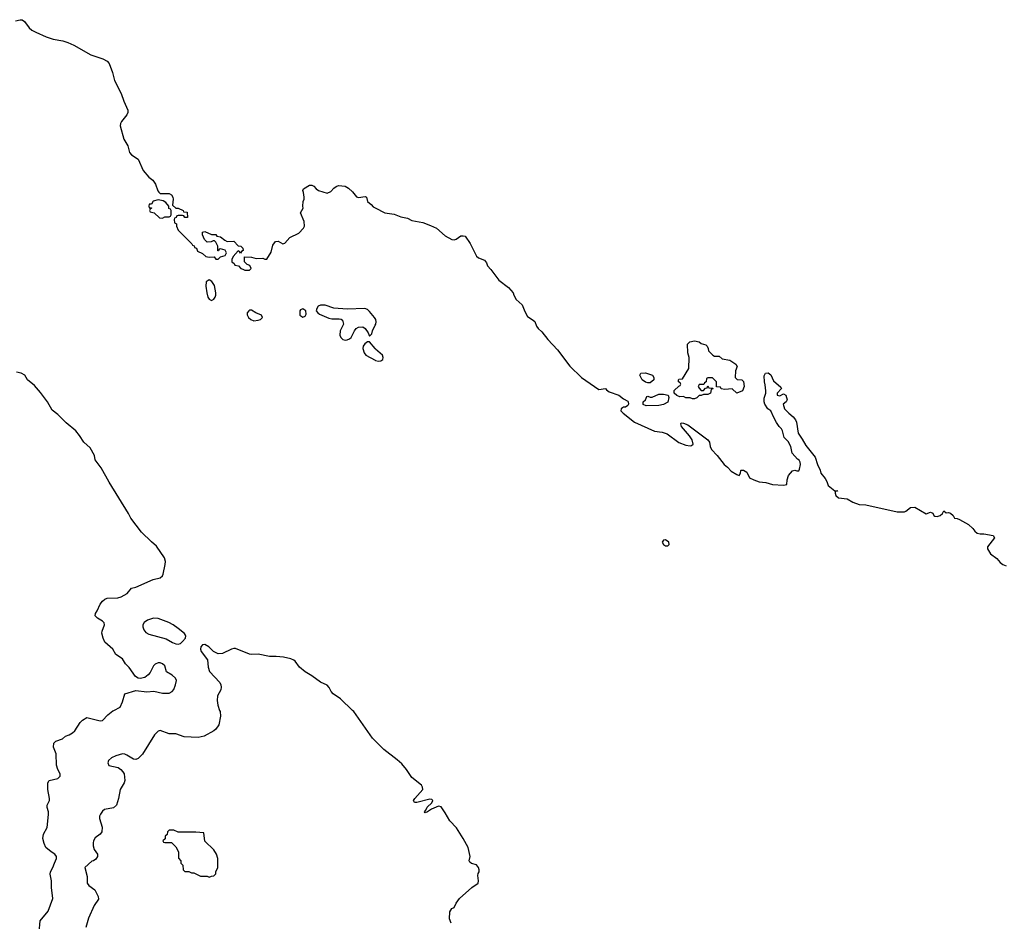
# Model space of a CAD drawing. Header units: inches. Extents: x 2221774 to 2440637, y 201306 to 357559.
# Tile 136 of 245: x 2326807 to 2335653, y 328107 to 336203. Entities that reach past the tile are written whole.
import ezdxf

# ---------------------------------------------------------------- set-up
doc = ezdxf.new("R2010")
doc.units = ezdxf.units.IN
doc.header["$MEASUREMENT"] = 0
for name, color, linetype in [('C3322', 7, 'Continuous'), ('C3323', 7, 'Continuous'), ('C3332', 7, 'Continuous'), ('C3333', 7, 'Continuous')]:
    doc.layers.add(name, color=color, linetype=linetype)

msp = doc.modelspace()

# ---------------------------------------------------------------- linework, layer by layer
at = {"layer": 'C3322', "color": 5, "elevation": 20}
for points in [[(2326980.9, 328010), (2326989.9, 328110.1), (2327062.1, 328197.9), (2327104.5, 328310), (2327093.3, 328410), (2327091.6, 328470), (2327080.5, 328530), (2327083.6, 328550), (2327105.1, 328590), (2327118.3, 328630), (2327138, 328670), (2327138.7, 328690), (2327121.3, 328710), (2327089.2, 328729.2), (2327042.2, 328770), (2327025.1, 328805.1), (2327013.8, 328850), (2327020.6, 328890), (2327052.9, 328950), (2327065.5, 329065.5), (2327065.5, 329090), (2327052.5, 329130), (2327054.7, 329150), (2327073.7, 329190), (2327075.8, 329210), (2327058, 329290), (2327059.6, 329350), (2327070, 329370.4), (2327149.2, 329390), (2327171.6, 329410), (2327169.6, 329430), (2327148.9, 329468.9), (2327137.7, 329510), (2327135.1, 329610), (2327111.3, 329670), (2327112.3, 329707.7), (2327130, 329722.8), (2327190, 329744.7), (2327218, 329770), (2327250, 329780.5), (2327281.3, 329798.7), (2327302, 329818), (2327350, 329891.5), (2327370, 329912.3), (2327410, 329936.5), (2327530, 329907.1), (2327550, 329909.2), (2327599.9, 329960.1), (2327643.9, 329996.1), (2327651.3, 330000)], [(2328602.9, 330000), (2328606.2, 329990), (2328610.3, 329950), (2328595.5, 329870), (2328570, 329832.6), (2328550, 329816.7), (2328462.6, 329770), (2328410, 329758.2), (2328283.1, 329763.1), (2328210, 329789.2), (2328150, 329789), (2328070, 329820.2), (2328050, 329815), (2328017.8, 329782.2), (2327910, 329608.7), (2327870, 329567.3), (2327850, 329558.5), (2327830, 329561.7), (2327770, 329598.9), (2327750, 329608), (2327730, 329609.7), (2327670, 329592.6), (2327630, 329574.7), (2327604.1, 329550), (2327598.6, 329530), (2327606.7, 329506.7), (2327690, 329488.2), (2327716.3, 329470), (2327733.4, 329450), (2327744, 329430), (2327751.4, 329370), (2327744.9, 329350), (2327708.8, 329290), (2327694, 329210), (2327676.5, 329150), (2327650, 329125), (2327569.2, 329110.8), (2327550, 329095.6), (2327532.4, 329070), (2327524.4, 329050), (2327524.9, 329030), (2327548.9, 328951.1), (2327544.7, 328910), (2327530, 328889.8), (2327484.3, 328855.7), (2327470.3, 328830), (2327466, 328810), (2327465.8, 328785.8), (2327474.8, 328750), (2327506, 328710), (2327506.8, 328690), (2327490, 328665.2), (2327470, 328649.4), (2327454, 328646), (2327390.6, 328590), (2327412.9, 328510), (2327413.1, 328450), (2327427.1, 328427.1), (2327480.5, 328390), (2327510.6, 328330), (2327513.7, 328306.3), (2327474.8, 328250), (2327426.2, 328133.8), (2327402, 328050)], [(2330000, 329726.2), (2329975.9, 329750), (2329807.3, 329990), (2329797, 330000)]]:
    msp.add_lwpolyline(points, dxfattribs=at)
at = {"layer": 'C3322', "color": 5, "elevation": 40}
msp.add_lwpolyline([(2328190, 328926), (2328150, 328926), (2328134, 328910), (2328132.7, 328887.3), (2328114, 328870), (2328112.7, 328847.3), (2328094, 328830), (2328098, 328818), (2328110, 328814), (2328170, 328814), (2328210, 328774), (2328232, 328730), (2328232.7, 328672.7), (2328254, 328650), (2328254, 328630), (2328272, 328610), (2328274, 328570), (2328290, 328554), (2328327.3, 328552.7), (2328350, 328542), (2328370, 328542), (2328430, 328512), (2328490, 328512), (2328510, 328502), (2328528.4, 328511.6), (2328550, 328514), (2328567.3, 328532.7), (2328568.4, 328551.6), (2328588, 328590), (2328586, 328670), (2328575.3, 328710), (2328550, 328748), (2328470, 328826), (2328462, 328902), (2328388.4, 328908.4), (2328230, 328906)], close=True, dxfattribs=at)
at = {"layer": 'C3323', "color": 5, "elevation": 20}
for points in [[(2326770, 336194), (2326810, 336203), (2326830, 336201.3), (2326850, 336188.2), (2326890.4, 336130), (2326915.5, 336110), (2326953, 336090), (2327043.8, 336050), (2327108.4, 336028.4), (2327192.7, 336012.7), (2327238.5, 335998.5), (2327293.6, 335973.6), (2327446.5, 335886.5), (2327552.1, 335852.1), (2327591.7, 335831.7), (2327609.6, 335809.6), (2327639.5, 335730), (2327657.4, 335657.4), (2327719.1, 335539.1), (2327742.6, 335470), (2327777, 335390), (2327777.6, 335370), (2327770.4, 335350), (2327721.1, 335290), (2327711.8, 335270), (2327710.3, 335250), (2327743.1, 335130), (2327778, 335070), (2327792, 335010), (2327812, 334990), (2327871, 334951), (2327916.3, 334850), (2327966.8, 334790), (2328003.5, 334763.5), (2328026.4, 334726.4), (2328047.1, 334667.1), (2328055.3, 334655.3), (2328070, 334642), (2328150, 334642), (2328171.3, 334631.3), (2328182, 334610), (2328184.7, 334590), (2328178, 334538), (2328210, 334512), (2328231.1, 334511.1), (2328274, 334490), (2328278, 334478), (2328310, 334474), (2328312.7, 334427.3), (2328290, 334426), (2328282, 334442), (2328270, 334446), (2328230, 334446), (2328218, 334442), (2328212.7, 334427.3), (2328198, 334422), (2328194, 334410), (2328198, 334378), (2328214, 334370), (2328214, 334350), (2328230, 334314), (2328354, 334190), (2328358, 334178), (2328372.7, 334172.7), (2328378, 334158), (2328394, 334150), (2328405.4, 334125.4), (2328450, 334102), (2328478, 334078), (2328510, 334071.3), (2328554, 334074), (2328570, 334054), (2328590, 334054), (2328610, 334074), (2328654, 334086), (2328666, 334110), (2328654, 334134), (2328610, 334146), (2328598, 334142), (2328592.7, 334127.3), (2328587.3, 334127.3), (2328586, 334170), (2328570, 334206), (2328556.4, 334216.4), (2328543.6, 334216.4), (2328527.3, 334207.3), (2328490, 334206), (2328468.4, 334228.4), (2328448, 334270), (2328450, 334294), (2328470, 334302), (2328530, 334274), (2328570, 334274), (2328578, 334258), (2328610, 334254), (2328650, 334222), (2328670, 334212), (2328730, 334214), (2328770, 334172), (2328792, 334170), (2328812, 334150), (2328814, 334130), (2328798, 334122), (2328790, 334106), (2328782, 334122), (2328770, 334126), (2328723.6, 334076.4), (2328714, 334050), (2328714, 334030), (2328732.7, 334012.7), (2328738, 333998), (2328772.7, 333992.7), (2328794, 333970), (2328810, 333962), (2328830, 333954), (2328870, 333954), (2328886, 333970), (2328874.6, 333994.6), (2328850, 334006), (2328827.3, 334027.3), (2328827.3, 334072.7), (2328890, 334071.3), (2328930, 334058), (2328990, 334062), (2329010, 334052), (2329027.3, 334052.7), (2329065.2, 334114.8), (2329080.4, 334179.6), (2329106, 334210), (2329130, 334214), (2329170, 334191.3), (2329190, 334196), (2329234.2, 334245.8), (2329313.4, 334286.6), (2329356.9, 334330), (2329364.2, 334350), (2329361.6, 334390), (2329328, 334470), (2329352, 334510), (2329349.2, 334530), (2329352.7, 334570), (2329361.2, 334590), (2329362.7, 334610), (2329357.2, 334650), (2329349.2, 334670), (2329357.2, 334682.8), (2329410, 334717.1), (2329430, 334718.4), (2329450, 334707.7), (2329470, 334684), (2329490, 334670.4), (2329570, 334644.9), (2329601.2, 334658.8), (2329630, 334690.6), (2329650, 334705.5), (2329670, 334713), (2329730, 334706.8), (2329762, 334690), (2329798, 334658), (2329833.4, 334613.4), (2329850, 334607.7), (2329910, 334615.5), (2329921, 334610), (2329931, 334570), (2329964.5, 334544.5), (2329983.4, 334523.4), (2330000, 334514.5)], [(2330000, 333520.7), (2329995.1, 333530), (2329950, 333582.9), (2329930, 333600.7), (2329906, 333610), (2329750, 333602.9), (2329630, 333611.5), (2329550, 333640.5), (2329510, 333638.4), (2329486.8, 333630), (2329474.8, 333610), (2329471.3, 333590), (2329484.7, 333570), (2329499.8, 333559.8), (2329582.5, 333522.5), (2329610, 333516.3), (2329678, 333518), (2329694.4, 333514.4), (2329706, 333506), (2329714.8, 333470), (2329686.8, 333410), (2329682.8, 333370), (2329691.3, 333350), (2329710, 333331.3), (2329730, 333326), (2329750, 333326.8), (2329770, 333336), (2329784, 333350), (2329814, 333410), (2329829.5, 333430.5), (2329850, 333442.8), (2329890, 333446), (2329910, 333431), (2329938, 333390), (2329950, 333362), (2329970, 333382), (2329977, 333410), (2330000, 333459.1)], [(2330000, 333250), (2329950, 333309), (2329930, 333309), (2329907.9, 333292.1), (2329891, 333270), (2329890.8, 333250), (2329902.8, 333210), (2329916, 333190), (2330000, 333144.3)], [(2327651.3, 330000), (2327710, 330030.2), (2327730, 330076.5), (2327750, 330150.2), (2327850, 330178.7), (2327950, 330167.2), (2328012, 330172), (2328090, 330154), (2328150, 330155.2), (2328176.4, 330170), (2328190, 330188.8), (2328206.5, 330230), (2328214.2, 330270), (2328205.7, 330290), (2328176.5, 330316.5), (2328126.3, 330346.3), (2328110, 330399.6), (2328090, 330419.8), (2328070, 330428.7), (2328050, 330428.7), (2328023.3, 330416.7), (2328010, 330401.7), (2327979.2, 330340.7), (2327960.8, 330319.2), (2327930, 330297.2), (2327890, 330286), (2327870, 330290.9), (2327846, 330306), (2327790, 330384.7), (2327757.3, 330417.3), (2327730, 330463.8), (2327670, 330502.4), (2327644, 330550), (2327572.1, 330612.1), (2327555.9, 330650), (2327545.3, 330694.7), (2327546.7, 330713.2), (2327569.8, 330770), (2327565.4, 330785.4), (2327550, 330803.2), (2327506, 330830), (2327484.7, 330850), (2327486.2, 330870), (2327504, 330896), (2327530, 330954.8), (2327550, 330982), (2327570, 330999.7), (2327592.8, 331007.2), (2327687.4, 331012.6), (2327718.2, 331021.8), (2327770.7, 331049.3), (2327810, 331097.2), (2327850, 331107.1), (2328005.2, 331174.8), (2328070, 331191), (2328089.8, 331210), (2328095.3, 331224.7), (2328114.1, 331310), (2328117, 331337), (2328107.6, 331370), (2328036, 331476), (2327990, 331513.1), (2327900.2, 331600.2), (2327805.8, 331725.8), (2327783.5, 331770), (2327610, 332049.8), (2327539.8, 332179.8), (2327483.5, 332250), (2327477.6, 332290), (2327438.5, 332358.5), (2327384, 332410), (2327345.3, 332470), (2327309.8, 332510), (2327223.5, 332583.5), (2327150, 332658.7), (2327097.9, 332697.9), (2327056.3, 332770), (2326994.1, 332854.1), (2326938.9, 332918.9), (2326875.9, 332970), (2326852.2, 333010), (2326819.7, 333030), (2326776.5, 333036.5)], [(2329797, 330000), (2329690, 330103.7), (2329622.4, 330150), (2329604.1, 330170), (2329586.1, 330206.1), (2329570, 330227.3), (2329510, 330254), (2329431, 330311), (2329370, 330346), (2329320.4, 330390), (2329282.2, 330442.2), (2329270.8, 330450.8), (2329242.2, 330462.2), (2329177.4, 330477.4), (2329110, 330484.5), (2329050, 330483.9), (2328950, 330506.1), (2328890, 330503.1), (2328870, 330506.5), (2328744.7, 330555.3), (2328730, 330556.2), (2328710, 330549.7), (2328629.1, 330510.9), (2328590, 330508.3), (2328548.3, 330528.3), (2328506, 330570), (2328470, 330592), (2328450, 330588.7), (2328434.7, 330570), (2328429.5, 330550), (2328437.1, 330530), (2328493.9, 330453.9), (2328499.4, 330390), (2328512.5, 330350), (2328604.8, 330250), (2328615.1, 330230), (2328618, 330210), (2328613.6, 330186.4), (2328584.8, 330130), (2328580.3, 330090), (2328587.1, 330047.1), (2328602.9, 330000)]]:
    msp.add_lwpolyline(points, dxfattribs=at)
for points in [[(2328050, 334584), (2328006.4, 334573.6), (2327990, 334546), (2327970, 334546), (2327966, 334530), (2327970, 334514), (2327990, 334514), (2327991.3, 334510), (2327978, 334502), (2327974, 334490), (2327978, 334478), (2328014, 334470), (2328063.6, 334423.6), (2328090, 334422), (2328110, 334434), (2328150, 334434), (2328162, 334438), (2328166, 334450), (2328166, 334490), (2328162, 334502), (2328147.3, 334507.3), (2328146, 334530), (2328120.4, 334560.4), (2328096.4, 334576.4)], [(2328510, 333868), (2328482, 333850), (2328478.8, 333810), (2328486.8, 333750), (2328498, 333710), (2328510, 333692), (2328530, 333682), (2328550, 333692), (2328562, 333710), (2328568.7, 333730), (2328569, 333750), (2328556.5, 333816.5), (2328532.9, 333852.9)], [(2328890, 333594), (2328870, 333594), (2328864.7, 333590), (2328851.3, 333570), (2328851.6, 333551.6), (2328862, 333530), (2328882, 333510), (2328910, 333498), (2328950, 333506), (2328968.9, 333511.1), (2328988, 333530), (2328978, 333550), (2328929.3, 333569.3)], [(2329350, 333608), (2329330, 333598), (2329324.7, 333590), (2329322, 333550), (2329350, 333532), (2329370, 333542), (2329380.4, 333559.6), (2329378, 333590)], [(2328010, 330829.8), (2327955.5, 330810), (2327925.5, 330790), (2327912.7, 330770), (2327912.2, 330750), (2327923, 330723), (2327941.3, 330701.3), (2327965.9, 330685.9), (2328123.4, 330643.4), (2328179.5, 330610), (2328210, 330597.8), (2328230, 330595.9), (2328250, 330602.6), (2328270, 330618.2), (2328294.9, 330650), (2328298.9, 330670), (2328295.8, 330675.8), (2328286.2, 330690), (2328230, 330736.8), (2328185.7, 330770), (2328146.9, 330790), (2328050, 330825)]]:
    msp.add_lwpolyline(points, close=True, dxfattribs=at)
at = {"layer": 'C3332', "color": 5, "elevation": 20}
msp.add_lwpolyline([(2330682, 328090), (2330668, 328130), (2330670, 328192), (2330690, 328222), (2330708.7, 328231.3), (2330728.7, 328270), (2330759, 328310), (2330869.5, 328410.5), (2330925.2, 328450), (2330929.3, 328470), (2330922.7, 328517.3), (2330925.6, 328534.4), (2330935.3, 328550), (2330935.3, 328570), (2330928.7, 328590), (2330910, 328613.2), (2330865.6, 328625.6), (2330850, 328638), (2330845.2, 328650), (2330854, 328690), (2330836.2, 328770), (2330792, 328850), (2330730, 328946.9), (2330669.7, 329010), (2330630, 329082), (2330593.6, 329133.6), (2330570, 329141.6), (2330505, 329115.1), (2330470, 329088.3), (2330450, 329080.9), (2330444.2, 329090), (2330456.6, 329103.4), (2330468.9, 329131.1), (2330509.6, 329170), (2330517.4, 329190), (2330510, 329199.6), (2330490, 329204), (2330373.2, 329173.2), (2330354, 329174), (2330346, 329190), (2330358, 329210), (2330429.3, 329290), (2330426.6, 329310), (2330415.1, 329330), (2330330, 329398.7), (2330282.6, 329470), (2330239.5, 329519.5), (2330197.4, 329557.4), (2330077.3, 329650), (2330000, 329726.2)], dxfattribs=at)
at = {"layer": 'C3333', "color": 5, "elevation": 20}
for points in [[(2330000, 334514.5), (2330087.5, 334467.5), (2330170, 334457.1), (2330230, 334433), (2330290, 334419.3), (2330330, 334401.3), (2330430, 334381.5), (2330496.4, 334356.4), (2330550.2, 334330.2), (2330630, 334261.3), (2330690, 334228.2), (2330710, 334227.3), (2330726.6, 334233.4), (2330770, 334260.7), (2330790, 334262.8), (2330810, 334258.8), (2330852.4, 334192.4), (2330910, 334080.7), (2330930, 334064.9), (2330983.4, 334043.4), (2330999.5, 334019.5), (2331010, 333991.3), (2331040.5, 333960.5), (2331110, 333862.8), (2331198, 333798), (2331241, 333750), (2331246, 333730), (2331266.8, 333690), (2331322, 333642), (2331343.9, 333583.9), (2331370, 333537.3), (2331412.1, 333512.1), (2331433.3, 333493.3), (2331450.5, 333450), (2331464.9, 333430), (2331498.7, 333398.7), (2331552.2, 333330), (2331638.6, 333238.6), (2331750, 333092.7), (2331854.9, 332990), (2332010, 332882.8), (2332070, 332891), (2332078, 332878), (2332102.5, 332862.5), (2332190, 332830.8), (2332230, 332797.3), (2332270, 332778), (2332274.8, 332770), (2332276, 332750), (2332270, 332738), (2332250, 332724), (2332230, 332724), (2332221.4, 332718.6), (2332210.9, 332709.1), (2332208, 332690), (2332227.7, 332670), (2332330.6, 332590), (2332508.6, 332508.6), (2332577.8, 332497.8), (2332624.4, 332484.4), (2332730, 332405.4), (2332790, 332381.3), (2332830, 332375.8), (2332842, 332378), (2332856, 332390), (2332847.6, 332430), (2332825.7, 332465.7), (2332754, 332550), (2332745.6, 332574.4), (2332750, 332582), (2332770, 332581), (2332810, 332564), (2332987.7, 332430), (2333003, 332410), (2333010.8, 332369.2), (2333022.3, 332342.3), (2333074, 332290), (2333134.8, 332210), (2333165.5, 332185.5), (2333198.8, 332150), (2333250, 332118), (2333270, 332111), (2333282.7, 332130), (2333286, 332154), (2333290, 332158), (2333310, 332157.3), (2333338.7, 332138.7), (2333364.9, 332090), (2333402.8, 332070), (2333450, 332054), (2333510, 332046.5), (2333570, 332029.2), (2333670, 332022.8), (2333698, 332030), (2333702, 332070), (2333715.3, 332110), (2333748.9, 332151.1), (2333770, 332158), (2333790, 332152), (2333807.3, 332152.7), (2333814, 332166), (2333821.2, 332210), (2333819, 332230), (2333810, 332248), (2333795.5, 332255.5), (2333748, 332310), (2333736, 332370), (2333710, 332414), (2333674, 332450), (2333659.3, 332510), (2333650, 332528.7), (2333629.4, 332549.4), (2333606.8, 332586.8), (2333581.2, 332630), (2333554, 332690), (2333528.7, 332710), (2333502, 332750), (2333495.3, 332770), (2333494.6, 332805.4), (2333509.3, 332850.7), (2333509.4, 332870), (2333504.7, 332924.7), (2333498, 332950), (2333496.4, 333003.6), (2333506, 333030), (2333530, 333031), (2333554, 333014), (2333579.6, 332959.6), (2333643.6, 332903.6), (2333652, 332890), (2333611.3, 332850), (2333612, 332830), (2333636, 332824), (2333670, 332842), (2333691.3, 332830), (2333702, 332790), (2333692, 332770), (2333666, 332750), (2333678.8, 332710), (2333716, 332670), (2333756.7, 332636.7), (2333777.3, 332610), (2333786.8, 332590), (2333799.5, 332490), (2333836.9, 332436.9), (2333870, 332379.1), (2333954.4, 332274.4), (2333973.7, 332210), (2333998.3, 332158.3), (2334005.7, 332130), (2334042.3, 332082.3), (2334057, 332057), (2334070, 332020.7), (2334130, 331972), (2334150, 331974), (2334154, 331970), (2334134, 331966), (2334132, 331950), (2334138, 331930), (2334162, 331910), (2334239.9, 331899.9), (2334291.3, 331870), (2334350, 331850.4), (2334410, 331846.5), (2334690, 331784.2), (2334755.4, 331784.6), (2334769, 331790), (2334810, 331822.8), (2334850, 331826.8), (2334950, 331766.8), (2334990, 331782), (2335010, 331771.3), (2335021, 331750), (2335030, 331744), (2335050, 331743), (2335075.3, 331750), (2335098, 331770), (2335110, 331792), (2335130, 331774), (2335150, 331778), (2335170, 331771), (2335192, 331750), (2335206.4, 331726.4), (2335230, 331724.7), (2335250, 331716), (2335330, 331671), (2335370, 331634.8), (2335389, 331609), (2335410, 331593), (2335434.8, 331585.2), (2335470, 331586), (2335552, 331570), (2335564.7, 331550), (2335500.7, 331470), (2335502.8, 331450), (2335530, 331407.7), (2335585.2, 331365.2), (2335616, 331330), (2335641, 331310), (2335670, 331299.3)], [(2330000, 333459.1), (2330005.1, 333470), (2330009.6, 333490), (2330005.6, 333510), (2330000, 333520.7)], [(2330000, 333144.3), (2330002.8, 333142.8), (2330030, 333136.3), (2330050, 333140.7), (2330069.2, 333150.8), (2330073.2, 333170), (2330066, 333190), (2330004.6, 333244.6), (2330000, 333250)]]:
    msp.add_lwpolyline(points, dxfattribs=at)
for points in [[(2333050, 333182), (2333090, 333182), (2333118, 333158), (2333186.4, 333146.4), (2333242, 333110), (2333251.3, 333090), (2333238, 333050), (2333234, 332990), (2333252.7, 332972.7), (2333294, 332970), (2333310, 332954), (2333316, 332910), (2333302, 332870), (2333250, 332848.7), (2333208.7, 332888.7), (2333142, 332882), (2333108.7, 332888.7), (2333102, 332902), (2333067.3, 332907.3), (2333066, 332950), (2333030, 332986), (2332990, 332986), (2332978, 332982), (2332974, 332950), (2332958, 332942), (2332952.7, 332927.3), (2332910, 332926), (2332902, 332910), (2332910, 332894), (2332930, 332874), (2332950, 332874), (2332967.3, 332892.7), (2332982, 332898), (2332990, 332914), (2332998, 332898), (2333032.7, 332892.7), (2333030, 332886), (2333018, 332882), (2333014, 332850), (2332990, 332838), (2332950, 332838), (2332930, 332828), (2332912.7, 332827.3), (2332890, 332806), (2332870, 332798), (2332850, 332798), (2332830, 332806), (2332790, 332806), (2332770, 332818), (2332736.4, 332816.4), (2332710, 332828), (2332686, 332850), (2332687.3, 332872.7), (2332727.3, 332912.7), (2332742, 332918), (2332746, 332930), (2332742, 332942), (2332726, 332950), (2332726, 332970), (2332730, 332974), (2332762, 332978), (2332818, 333070), (2332822, 333170), (2332808, 333210), (2332806, 333290), (2332826, 333310), (2332870, 333318.8), (2332910, 333310.7), (2332930, 333296), (2332970, 333282), (2332982, 333270), (2332992, 333250), (2332994, 333230), (2333034, 333190)], [(2332450, 332942), (2332430, 332948.7), (2332398, 332970), (2332378, 333010), (2332388, 333030), (2332430, 333031.3), (2332490.7, 333010.7), (2332504.7, 332990), (2332504.7, 332970), (2332470, 332942)], [(2332436.4, 332736.4), (2332408.9, 332748.9), (2332408, 332770), (2332428.7, 332790), (2332442, 332818), (2332450, 332822), (2332470, 332814), (2332490, 332814), (2332550, 332841), (2332590, 332841), (2332631.6, 332831.6), (2332638, 332810), (2332630.7, 332769.3), (2332590, 332749), (2332550, 332738)], [(2332610, 331531.1), (2332590, 331529), (2332579.1, 331510), (2332590, 331491), (2332610, 331479.1), (2332630, 331479.1), (2332640.9, 331490), (2332637.6, 331510)]]:
    msp.add_lwpolyline(points, close=True, dxfattribs=at)

doc.saveas('drawing.dxf')
